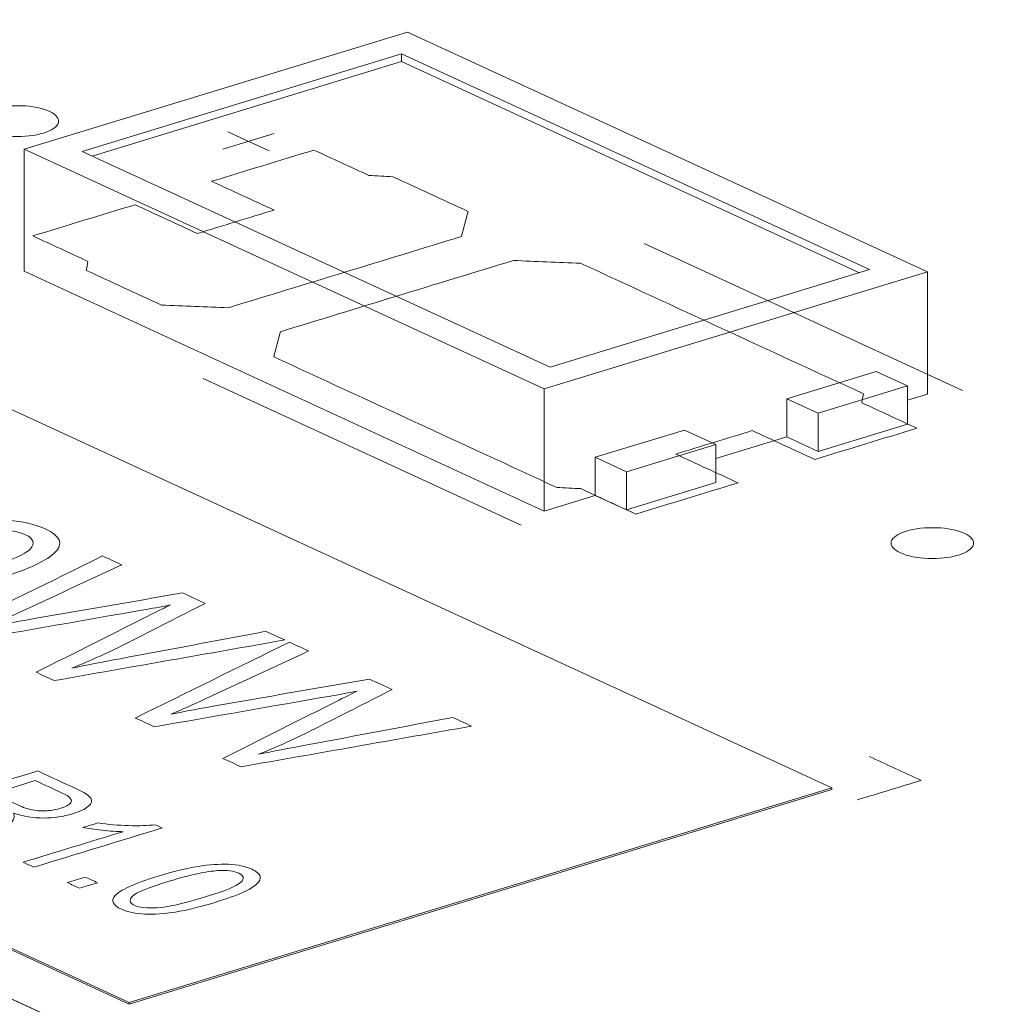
# Model space of a CAD drawing. Header units: inches. Extents: x 513 to 854, y 267 to 501.
# Tile 15 of 214: x 594.65 to 600.58, y 331.3 to 337.28. Entities that reach past the tile are written whole.
import ezdxf

# ---------------------------------------------------------------- set-up
doc = ezdxf.new("R2010")
doc.units = ezdxf.units.IN
doc.header["$MEASUREMENT"] = 0
doc.layers.add('1', color=7, linetype='Continuous')

# ---------------------------------------------------------------- blocks, each defined once
blk = doc.blocks.new('block 2409')
at = {"layer": '1', "color": 155, "lineweight": 18, "true_color": 0x4c7299}
blk.add_lwpolyline([(599.5765, 332.6189), (575.5901, 343.6836)], dxfattribs=at)
blk = doc.blocks.new('block 2595')
at = {"layer": '1', "color": 155, "lineweight": 18, "true_color": 0x4c7299}
blk.add_lwpolyline([(599.5765, 332.6189), (595.3106, 331.3156)], dxfattribs=at)
blk = doc.blocks.new('block 2596')
at = {"layer": '1', "color": 155, "lineweight": 18, "true_color": 0x4c7299}
blk.add_lwpolyline([(571.3243, 342.3803), (595.3106, 331.3156)], dxfattribs=at)
blk = doc.blocks.new('block 2841')
at = {"layer": '1', "color": 155, "lineweight": 18, "true_color": 0x4c7299}
blk.add_lwpolyline([(594.674, 336.4969), (597.8301, 335.041)], dxfattribs=at)
blk = doc.blocks.new('block 2842')
at = {"layer": '1', "color": 155, "lineweight": 18, "true_color": 0x4c7299}
blk.add_lwpolyline([(600.1569, 335.752), (597.0008, 337.2078)], dxfattribs=at)
blk = doc.blocks.new('block 2843')
at = {"layer": '1', "color": 155, "lineweight": 18, "true_color": 0x4c7299}
blk.add_lwpolyline([(597.8301, 335.041), (600.1569, 335.752)], dxfattribs=at)
blk = doc.blocks.new('block 2844')
at = {"layer": '1', "color": 155, "lineweight": 18, "true_color": 0x4c7299}
blk.add_lwpolyline([(596.9647, 337.0758), (599.8052, 335.7655)], dxfattribs=at)
blk = doc.blocks.new('block 2845')
at = {"layer": '1', "color": 155, "lineweight": 18, "true_color": 0x4c7299}
blk.add_lwpolyline([(597.8662, 335.1731), (595.0257, 336.4834)], dxfattribs=at)
blk = doc.blocks.new('block 2846')
at = {"layer": '1', "color": 155, "lineweight": 18, "true_color": 0x4c7299}
blk.add_lwpolyline([(599.8052, 335.7655), (597.8662, 335.1731)], dxfattribs=at)
blk = doc.blocks.new('block 2847')
at = {"layer": '1', "color": 155, "lineweight": 18, "true_color": 0x4c7299}
blk.add_lwpolyline([(595.0257, 336.4834), (596.9647, 337.0758)], dxfattribs=at)
blk = doc.blocks.new('block 2848')
at = {"layer": '1', "color": 155, "lineweight": 18, "true_color": 0x4c7299}
blk.add_lwpolyline([(598.3297, 334.5387), (598.1403, 334.6261)], dxfattribs=at)
blk = doc.blocks.new('block 2849')
at = {"layer": '1', "color": 155, "lineweight": 18, "true_color": 0x4c7299}
blk.add_lwpolyline([(599.4931, 334.8942), (600.036, 335.06)], dxfattribs=at)
blk = doc.blocks.new('block 2850')
at = {"layer": '1', "color": 155, "lineweight": 18, "true_color": 0x4c7299}
blk.add_lwpolyline([(599.3037, 334.9815), (599.4931, 334.8942)], dxfattribs=at)
blk = doc.blocks.new('block 2851')
at = {"layer": '1', "color": 155, "lineweight": 18, "true_color": 0x4c7299}
blk.add_lwpolyline([(600.036, 335.06), (599.8466, 335.1474)], dxfattribs=at)
blk = doc.blocks.new('block 2852')
at = {"layer": '1', "color": 155, "lineweight": 18, "true_color": 0x4c7299}
blk.add_lwpolyline([(597.0008, 337.2078), (594.674, 336.4969)], dxfattribs=at)
blk = doc.blocks.new('block 2853')
at = {"layer": '1', "color": 155, "lineweight": 18, "true_color": 0x4c7299}
blk.add_lwpolyline([(598.8726, 334.7046), (598.3297, 334.5387)], dxfattribs=at)
blk = doc.blocks.new('block 2854')
at = {"layer": '1', "color": 155, "lineweight": 18, "true_color": 0x4c7299}
blk.add_lwpolyline([(598.6832, 334.7919), (598.8726, 334.7046)], dxfattribs=at)
blk = doc.blocks.new('block 3336')
at = {"layer": '1', "color": 155, "lineweight": 18, "true_color": 0x4c7299}
blk.add_lwpolyline([(599.5765, 332.6096), (595.3106, 331.3063)], dxfattribs=at)
blk = doc.blocks.new('block 3388')
at = {"layer": '1', "color": 155, "lineweight": 18, "true_color": 0x4c7299}
blk.add_lwpolyline([(599.5765, 332.6189), (599.5765, 332.6096)], dxfattribs=at)
blk = doc.blocks.new('block 3399')
at = {"layer": '1', "color": 155, "lineweight": 18, "true_color": 0x4c7299}
blk.add_lwpolyline([(595.3106, 331.3156), (595.3106, 331.3063)], dxfattribs=at)
blk = doc.blocks.new('block 3493')
at = {"layer": '1', "color": 155, "lineweight": 18, "true_color": 0x4c7299}
blk.add_lwpolyline([(571.3243, 342.371), (595.3106, 331.3063)], dxfattribs=at)
blk = doc.blocks.new('block 3673')
at = {"layer": '1', "color": 155, "lineweight": 18, "true_color": 0x4c7299}
blk.add_lwpolyline([(596.9647, 337.0295), (596.9647, 337.0758)], dxfattribs=at)
blk = doc.blocks.new('block 3674')
at = {"layer": '1', "color": 155, "lineweight": 18, "true_color": 0x4c7299}
blk.add_lwpolyline([(594.674, 336.4969), (594.674, 335.7554)], dxfattribs=at)
blk = doc.blocks.new('block 3675')
at = {"layer": '1', "color": 155, "lineweight": 18, "true_color": 0x4c7299}
blk.add_lwpolyline([(600.1569, 335.752), (600.1569, 335.0105)], dxfattribs=at)
blk = doc.blocks.new('block 3676')
at = {"layer": '1', "color": 155, "lineweight": 18, "true_color": 0x4c7299}
blk.add_lwpolyline([(597.8301, 335.041), (597.8301, 334.2996)], dxfattribs=at)
blk = doc.blocks.new('block 3677')
at = {"layer": '1', "color": 155, "lineweight": 18, "true_color": 0x4c7299}
blk.add_lwpolyline([(595.0861, 336.4555), (596.9647, 337.0295)], dxfattribs=at)
blk = doc.blocks.new('block 3678')
at = {"layer": '1', "color": 155, "lineweight": 18, "true_color": 0x4c7299}
blk.add_lwpolyline([(596.9647, 337.0295), (599.7447, 335.747)], dxfattribs=at)
blk = doc.blocks.new('block 3679')
at = {"layer": '1', "color": 155, "lineweight": 18, "true_color": 0x4c7299}
blk.add_lwpolyline([(599.3037, 334.9815), (599.3037, 334.7498)], dxfattribs=at)
blk = doc.blocks.new('block 3680')
at = {"layer": '1', "color": 155, "lineweight": 18, "true_color": 0x4c7299}
blk.add_lwpolyline([(598.1403, 334.6261), (598.1403, 334.3943)], dxfattribs=at)
blk = doc.blocks.new('block 3681')
at = {"layer": '1', "color": 155, "lineweight": 18, "true_color": 0x4c7299}
blk.add_lwpolyline([(599.4931, 334.8942), (599.4931, 334.6624)], dxfattribs=at)
blk = doc.blocks.new('block 3682')
at = {"layer": '1', "color": 155, "lineweight": 18, "true_color": 0x4c7299}
blk.add_lwpolyline([(600.036, 335.06), (600.036, 334.8283)], dxfattribs=at)
blk = doc.blocks.new('block 3683')
at = {"layer": '1', "color": 155, "lineweight": 18, "true_color": 0x4c7299}
blk.add_lwpolyline([(599.8466, 335.1474), (599.3037, 334.9815)], dxfattribs=at)
blk = doc.blocks.new('block 3684')
at = {"layer": '1', "color": 155, "lineweight": 18, "true_color": 0x4c7299}
blk.add_lwpolyline([(598.8726, 334.7046), (598.8726, 334.4729)], dxfattribs=at)
blk = doc.blocks.new('block 3685')
at = {"layer": '1', "color": 155, "lineweight": 18, "true_color": 0x4c7299}
blk.add_lwpolyline([(598.3297, 334.5387), (598.3297, 334.307)], dxfattribs=at)
blk = doc.blocks.new('block 3686')
at = {"layer": '1', "color": 155, "lineweight": 18, "true_color": 0x4c7299}
blk.add_lwpolyline([(598.1403, 334.6261), (598.6832, 334.7919)], dxfattribs=at)
blk = doc.blocks.new('block 3687')
at = {"layer": '1', "color": 155, "lineweight": 18, "true_color": 0x4c7299}
blk.add_lwpolyline([(598.8726, 334.4729), (598.3297, 334.307)], dxfattribs=at)
blk = doc.blocks.new('block 3688')
at = {"layer": '1', "color": 155, "lineweight": 18, "true_color": 0x4c7299}
blk.add_lwpolyline([(599.4931, 334.6624), (600.036, 334.8283)], dxfattribs=at)
blk = doc.blocks.new('block 3689')
at = {"layer": '1', "color": 155, "lineweight": 18, "true_color": 0x4c7299}
blk.add_lwpolyline([(599.3037, 334.7498), (599.4931, 334.6624)], dxfattribs=at)
blk = doc.blocks.new('block 3690')
at = {"layer": '1', "color": 155, "lineweight": 18, "true_color": 0x4c7299}
blk.add_lwpolyline([(598.3297, 334.307), (598.1403, 334.3943)], dxfattribs=at)
blk = doc.blocks.new('block 3691')
at = {"layer": '1', "color": 155, "lineweight": 18, "true_color": 0x4c7299}
blk.add_lwpolyline([(594.674, 335.7554), (597.8301, 334.2996)], dxfattribs=at)
blk = doc.blocks.new('block 3692')
at = {"layer": '1', "color": 155, "lineweight": 18, "true_color": 0x4c7299}
blk.add_lwpolyline([(597.8301, 334.2996), (598.1403, 334.3943)], dxfattribs=at)
blk = doc.blocks.new('block 3693')
at = {"layer": '1', "color": 155, "lineweight": 18, "true_color": 0x4c7299}
blk.add_lwpolyline([(600.036, 334.9735), (600.1569, 335.0105)], dxfattribs=at)
blk = doc.blocks.new('block 3694')
at = {"layer": '1', "color": 155, "lineweight": 18, "true_color": 0x4c7299}
blk.add_lwpolyline([(598.8726, 334.6181), (599.3037, 334.7498)], dxfattribs=at)
blk = doc.blocks.new('block 4159')
at = {"layer": '1', "color": 18, "lineweight": 13, "true_color": 0x4c0000}
blk.add_lwpolyline([(619.7537, 319.7335), (548.3492, 352.6719)], dxfattribs=at)
blk = doc.blocks.new('block 4165')
at = {"layer": '1', "color": 18, "lineweight": 13, "true_color": 0x4c0000}
blk.add_lwpolyline([(619.7537, 319.7335), (548.3492, 352.6719)], dxfattribs=at)
blk = doc.blocks.new('block 4208')
at = {"layer": '1', "color": 18, "lineweight": 13, "true_color": 0x4c0000}
blk.add_lwpolyline([(597.691, 334.214), (595.7592, 335.1051)], dxfattribs=at)
blk = doc.blocks.new('block 4216')
at = {"layer": '1', "color": 18, "lineweight": 13, "true_color": 0x4c0000}
blk.add_lwpolyline([(597.691, 334.214), (595.7592, 335.1051)], dxfattribs=at)
blk = doc.blocks.new('block 4322')
at = {"layer": '1', "color": 18, "lineweight": 13, "true_color": 0x4c0000}
blk.add_lwpolyline([(600.3693, 335.0323), (598.4376, 335.9234)], dxfattribs=at)
blk = doc.blocks.new('block 4323')
at = {"layer": '1', "color": 18, "lineweight": 13, "true_color": 0x4c0000}
blk.add_lwpolyline([(595.9092, 336.6028), (596.1617, 336.4864)], dxfattribs=at)
blk = doc.blocks.new('block 4324')
at = {"layer": '1', "color": 18, "lineweight": 13, "true_color": 0x4c0000}
blk.add_lwpolyline([(595.8802, 336.4976), (596.1904, 336.5924)], dxfattribs=at)
blk = doc.blocks.new('block 4372')
at = {"layer": '1', "color": 18, "lineweight": 13, "true_color": 0x4c0000}
blk.add_lwpolyline([(600.3693, 335.0323), (598.4376, 335.9234)], dxfattribs=at)
blk = doc.blocks.new('block 4381')
at = {"layer": '1', "color": 18, "lineweight": 13, "true_color": 0x4c0000}
blk.add_lwpolyline([(595.8802, 336.4976), (596.1904, 336.5924)], dxfattribs=at)
blk = doc.blocks.new('block 4382')
at = {"layer": '1', "color": 18, "lineweight": 13, "true_color": 0x4c0000}
blk.add_lwpolyline([(595.9092, 336.6028), (596.1617, 336.4864)], dxfattribs=at)
blk = doc.blocks.new('block 6582')
at = {"layer": '1', "color": 155, "lineweight": 18, "true_color": 0x4c7299}
blk.add_lwpolyline([(619.7537, 319.7335), (548.3492, 352.6719)], dxfattribs=at)
blk = doc.blocks.new('block 6623')
at = {"layer": '1', "color": 18, "lineweight": 18, "true_color": 0x4c0000}
blk.add_lwpolyline([(619.7537, 319.7335), (571.28, 342.0941), (559.1615, 347.6842), (553.1023, 350.4793)], dxfattribs=at)
blk = doc.blocks.new('block 6648')
at = {"layer": '1', "color": 18, "lineweight": 18, "true_color": 0x4c0000}
blk.add_lwpolyline([(594.4743, 336.7405), (594.4934, 336.7458), (594.5142, 336.7505), (594.5365, 336.7544), (594.5599, 336.7576), (594.5842, 336.7598), (594.6091, 336.7612), (594.6589, 336.761), (594.6831, 336.7596), (594.7064, 336.7574), (594.7501, 336.7505), (594.771, 336.7458), (594.7909, 336.7403), (594.8094, 336.734), (594.8262, 336.727), (594.841, 336.7194), (594.8537, 336.7113), (594.8641, 336.7029), (594.8721, 336.6942), (594.8778, 336.6855), (594.8812, 336.6767), (594.8823, 336.6677), (594.8811, 336.6585), (594.8775, 336.6493), (594.8714, 336.6402), (594.8628, 336.6313), (594.852, 336.6229), (594.839, 336.6149), (594.8242, 336.6075), (594.8077, 336.6008), (594.7901, 336.5949), (594.771, 336.5896), (594.7502, 336.5849), (594.728, 336.581), (594.7045, 336.5778), (594.6802, 336.5755), (594.6553, 336.5742), (594.6055, 336.5743), (594.5813, 336.5758), (594.5581, 336.578), (594.5143, 336.5849), (594.4934, 336.5896), (594.4735, 336.5951), (594.455, 336.6014), (594.4382, 336.6084), (594.4234, 336.616), (594.4107, 336.6241), (594.4003, 336.6325), (594.3923, 336.6412), (594.3867, 336.6499), (594.3833, 336.6586), (594.3821, 336.6677), (594.3833, 336.6768), (594.387, 336.6861), (594.3931, 336.6952), (594.4016, 336.704), (594.4125, 336.7125), (594.4254, 336.7205), (594.4403, 336.7279), (594.4567, 336.7346), (594.4743, 336.7405)], dxfattribs=at)
blk = doc.blocks.new('block 6649')
at = {"layer": '1', "color": 18, "lineweight": 18, "true_color": 0x4c0000}
blk.add_lwpolyline([(600.0291, 334.1782), (600.0482, 334.1834), (600.0689, 334.1881), (600.0912, 334.1921), (600.1146, 334.1952), (600.139, 334.1975), (600.1638, 334.1988), (600.2136, 334.1987), (600.2378, 334.1973), (600.2611, 334.195), (600.3049, 334.1881), (600.3258, 334.1834), (600.3456, 334.1779), (600.3641, 334.1716), (600.3809, 334.1646), (600.3958, 334.157), (600.4085, 334.1489), (600.4188, 334.1405), (600.4269, 334.1319), (600.4325, 334.1231), (600.4359, 334.1144), (600.437, 334.1054), (600.4359, 334.0962), (600.4322, 334.087), (600.4261, 334.0778), (600.4175, 334.069), (600.4067, 334.0605), (600.3937, 334.0525), (600.3789, 334.0451), (600.3625, 334.0385), (600.3448, 334.0325), (600.3257, 334.0272), (600.305, 334.0226), (600.2827, 334.0186), (600.2593, 334.0155), (600.2349, 334.0132), (600.2101, 334.0118), (600.1603, 334.012), (600.1361, 334.0134), (600.1128, 334.0157), (600.069, 334.0225), (600.0481, 334.0272), (600.0283, 334.0328), (600.0098, 334.0391), (599.993, 334.0461), (599.9781, 334.0537), (599.9654, 334.0617), (599.9551, 334.0702), (599.947, 334.0788), (599.9414, 334.0875), (599.938, 334.0963), (599.9368, 334.1053), (599.938, 334.1145), (599.9417, 334.1237), (599.9478, 334.1328), (599.9563, 334.1417), (599.9672, 334.1502), (599.9802, 334.1582), (599.995, 334.1655), (600.0114, 334.1722), (600.0291, 334.1782)], dxfattribs=at)
blk = doc.blocks.new('block 6650')
at = {"layer": '1', "color": 18, "lineweight": 18, "true_color": 0x4c0000}
blk.add_open_spline([(599.4728, 334.6132), (599.6796, 334.6764), (599.8865, 334.7396), (600.0933, 334.8028), (599.9817, 334.8542), (599.8702, 334.9057), (599.7586, 334.9571), (599.7619, 334.9755), (599.7652, 334.9938), (599.7685, 335.0121), (599.1956, 335.2763), (598.6227, 335.5406), (598.0498, 335.8049), (597.9144, 335.8103), (597.779, 335.8157), (597.6437, 335.8211), (597.172, 335.677), (596.7004, 335.5329), (596.2287, 335.3888), (596.2153, 335.3379), (596.2018, 335.287), (596.1883, 335.2362), (596.7612, 334.9719), (597.3341, 334.7076), (597.9071, 334.4433), (597.9555, 334.4408), (598.0039, 334.4383), (598.0523, 334.4358), (598.1638, 334.3844), (598.2754, 334.3329), (598.3869, 334.2814), (598.5938, 334.3446), (598.8006, 334.4078), (599.0074, 334.471), (598.8812, 334.5292), (598.7549, 334.5875), (598.6287, 334.6457), (598.7838, 334.6931), (598.9389, 334.7405), (599.0941, 334.7879), (599.2203, 334.7297), (599.3466, 334.6714), (599.4728, 334.6132)], degree=3, knots=[0, 0, 0, 0, 1, 1, 1, 2, 2, 2, 3, 3, 3, 4, 4, 4, 5, 5, 5, 6, 6, 6, 7, 7, 7, 8, 8, 8, 9, 9, 9, 10, 10, 10, 11, 11, 11, 12, 12, 12, 13, 13, 13, 14, 14, 14, 14], dxfattribs=at)
blk = doc.blocks.new('block 6651')
at = {"layer": '1', "color": 18, "lineweight": 18, "true_color": 0x4c0000}
blk.add_open_spline([(599.4728, 334.6132), (599.6796, 334.6764), (599.8865, 334.7396), (600.0933, 334.8028), (599.9817, 334.8542), (599.8702, 334.9057), (599.7586, 334.9571), (599.7619, 334.9755), (599.7652, 334.9938), (599.7685, 335.0121), (599.1956, 335.2763), (598.6227, 335.5406), (598.0498, 335.8049), (597.9144, 335.8103), (597.779, 335.8157), (597.6437, 335.8211), (597.172, 335.677), (596.7004, 335.5329), (596.2287, 335.3888), (596.2153, 335.3379), (596.2018, 335.287), (596.1883, 335.2362), (596.7612, 334.9719), (597.3341, 334.7076), (597.9071, 334.4433), (597.9555, 334.4408), (598.0039, 334.4383), (598.0523, 334.4358), (598.1638, 334.3844), (598.2754, 334.3329), (598.3869, 334.2814), (598.5938, 334.3446), (598.8006, 334.4078), (599.0074, 334.471), (598.8812, 334.5292), (598.7549, 334.5875), (598.6287, 334.6457), (598.7838, 334.6931), (598.9389, 334.7405), (599.0941, 334.7879), (599.2203, 334.7297), (599.3466, 334.6714), (599.4728, 334.6132)], degree=3, knots=[0, 0, 0, 0, 1, 1, 1, 2, 2, 2, 3, 3, 3, 4, 4, 4, 5, 5, 5, 6, 6, 6, 7, 7, 7, 8, 8, 8, 9, 9, 9, 10, 10, 10, 11, 11, 11, 12, 12, 12, 13, 13, 13, 14, 14, 14, 14], dxfattribs=at)
blk = doc.blocks.new('block 6652')
at = {"layer": '1', "color": 18, "lineweight": 18, "true_color": 0x4c0000}
blk.add_open_spline([(597.3685, 336.1192), (597.355, 336.0683), (597.3415, 336.0175), (597.3281, 335.9666), (596.8564, 335.8225), (596.3848, 335.6784), (595.9131, 335.5343), (595.7778, 335.5397), (595.6424, 335.5451), (595.507, 335.5504), (595.3549, 335.6206), (595.2028, 335.6908), (595.0507, 335.761), (595.054, 335.7793), (595.0573, 335.7976), (595.0606, 335.8158), (594.949, 335.8673), (594.8375, 335.9188), (594.7259, 335.9703), (594.9327, 336.0334), (595.1395, 336.0966), (595.3464, 336.1598), (595.4726, 336.1016), (595.5989, 336.0434), (595.7251, 335.9851), (595.8802, 336.0325), (596.0353, 336.0799), (596.1905, 336.1273), (596.0642, 336.1855), (595.938, 336.2438), (595.8117, 336.302), (596.0186, 336.3652), (596.2254, 336.4284), (596.4322, 336.4916), (596.5438, 336.4401), (596.6554, 336.3887), (596.7669, 336.3372), (596.8153, 336.3347), (596.8637, 336.3322), (596.9121, 336.3297), (597.0642, 336.2595), (597.2164, 336.1893), (597.3685, 336.1192)], degree=3, knots=[0, 0, 0, 0, 1, 1, 1, 2, 2, 2, 3, 3, 3, 4, 4, 4, 5, 5, 5, 6, 6, 6, 7, 7, 7, 8, 8, 8, 9, 9, 9, 10, 10, 10, 11, 11, 11, 12, 12, 12, 13, 13, 13, 14, 14, 14, 14], dxfattribs=at)
blk = doc.blocks.new('block 6653')
at = {"layer": '1', "color": 18, "lineweight": 18, "true_color": 0x4c0000}
blk.add_open_spline([(597.3685, 336.1192), (597.355, 336.0683), (597.3415, 336.0175), (597.3281, 335.9666), (596.8564, 335.8225), (596.3848, 335.6784), (595.9131, 335.5343), (595.7778, 335.5397), (595.6424, 335.5451), (595.507, 335.5504), (595.3549, 335.6206), (595.2028, 335.6908), (595.0507, 335.761), (595.054, 335.7793), (595.0573, 335.7976), (595.0606, 335.8158), (594.949, 335.8673), (594.8375, 335.9188), (594.7259, 335.9703), (594.9327, 336.0334), (595.1395, 336.0966), (595.3464, 336.1598), (595.4726, 336.1016), (595.5989, 336.0434), (595.7251, 335.9851), (595.8802, 336.0325), (596.0353, 336.0799), (596.1905, 336.1273), (596.0642, 336.1855), (595.938, 336.2438), (595.8117, 336.302), (596.0186, 336.3652), (596.2254, 336.4284), (596.4322, 336.4916), (596.5438, 336.4401), (596.6554, 336.3887), (596.7669, 336.3372), (596.8153, 336.3347), (596.8637, 336.3322), (596.9121, 336.3297), (597.0642, 336.2595), (597.2164, 336.1893), (597.3685, 336.1192)], degree=3, knots=[0, 0, 0, 0, 1, 1, 1, 2, 2, 2, 3, 3, 3, 4, 4, 4, 5, 5, 5, 6, 6, 6, 7, 7, 7, 8, 8, 8, 9, 9, 9, 10, 10, 10, 11, 11, 11, 12, 12, 12, 13, 13, 13, 14, 14, 14, 14], dxfattribs=at)
blk = doc.blocks.new('block 6768')
at = {"layer": '1', "color": 18, "lineweight": 13, "true_color": 0x4c0000}
blk.add_lwpolyline([(600.0291, 334.1782), (600.0482, 334.1834), (600.0689, 334.1881), (600.0912, 334.1921), (600.1146, 334.1952), (600.139, 334.1975), (600.1638, 334.1988), (600.2136, 334.1987), (600.2378, 334.1973), (600.2611, 334.195), (600.3049, 334.1881), (600.3258, 334.1834), (600.3456, 334.1779), (600.3641, 334.1716), (600.3809, 334.1646), (600.3958, 334.157), (600.4085, 334.1489), (600.4188, 334.1405), (600.4269, 334.1319), (600.4325, 334.1231), (600.4359, 334.1144), (600.437, 334.1054), (600.4359, 334.0962), (600.4322, 334.087), (600.4261, 334.0778), (600.4175, 334.069), (600.4067, 334.0605), (600.3937, 334.0525), (600.3789, 334.0451), (600.3625, 334.0385), (600.3448, 334.0325), (600.3257, 334.0272), (600.305, 334.0226), (600.2827, 334.0186), (600.2593, 334.0155), (600.2349, 334.0132), (600.2101, 334.0118), (600.1603, 334.012), (600.1361, 334.0134), (600.1128, 334.0157), (600.069, 334.0225), (600.0481, 334.0272), (600.0283, 334.0328), (600.0098, 334.0391), (599.993, 334.0461), (599.9781, 334.0537), (599.9654, 334.0617), (599.9551, 334.0702), (599.947, 334.0788), (599.9414, 334.0875), (599.938, 334.0963), (599.9368, 334.1053), (599.938, 334.1145), (599.9417, 334.1237), (599.9478, 334.1328), (599.9563, 334.1417), (599.9672, 334.1502), (599.9802, 334.1582), (599.995, 334.1655), (600.0114, 334.1722), (600.0291, 334.1782)], dxfattribs=at)
blk = doc.blocks.new('block 6791')
at = {"layer": '1', "color": 18, "lineweight": 13, "true_color": 0x4c0000}
blk.add_lwpolyline([(594.4743, 336.7405), (594.4934, 336.7458), (594.5142, 336.7505), (594.5365, 336.7544), (594.5599, 336.7576), (594.5842, 336.7598), (594.6091, 336.7612), (594.6589, 336.761), (594.6831, 336.7596), (594.7064, 336.7574), (594.7501, 336.7505), (594.771, 336.7458), (594.7909, 336.7403), (594.8094, 336.734), (594.8262, 336.727), (594.841, 336.7194), (594.8537, 336.7113), (594.8641, 336.7029), (594.8721, 336.6942), (594.8778, 336.6855), (594.8812, 336.6767), (594.8823, 336.6677), (594.8811, 336.6585), (594.8775, 336.6493), (594.8714, 336.6402), (594.8628, 336.6313), (594.852, 336.6229), (594.839, 336.6149), (594.8242, 336.6075), (594.8077, 336.6008), (594.7901, 336.5949), (594.771, 336.5896), (594.7502, 336.5849), (594.728, 336.581), (594.7045, 336.5778), (594.6802, 336.5755), (594.6553, 336.5742), (594.6055, 336.5743), (594.5813, 336.5758), (594.5581, 336.578), (594.5143, 336.5849), (594.4934, 336.5896), (594.4735, 336.5951), (594.455, 336.6014), (594.4382, 336.6084), (594.4234, 336.616), (594.4107, 336.6241), (594.4003, 336.6325), (594.3923, 336.6412), (594.3867, 336.6499), (594.3833, 336.6586), (594.3821, 336.6677), (594.3833, 336.6768), (594.387, 336.6861), (594.3931, 336.6952), (594.4016, 336.704), (594.4125, 336.7125), (594.4254, 336.7205), (594.4403, 336.7279), (594.4567, 336.7346), (594.4743, 336.7405)], dxfattribs=at)
blk = doc.blocks.new('block 6798')
at = {"layer": '1', "color": 18, "lineweight": 13, "true_color": 0x4c0000}
blk.add_open_spline([(599.4728, 334.6132), (599.6796, 334.6764), (599.8865, 334.7396), (600.0933, 334.8028), (599.9817, 334.8542), (599.8702, 334.9057), (599.7586, 334.9571), (599.7619, 334.9755), (599.7652, 334.9938), (599.7685, 335.0121), (599.1956, 335.2763), (598.6227, 335.5406), (598.0498, 335.8049), (597.9144, 335.8103), (597.779, 335.8157), (597.6437, 335.8211), (597.172, 335.677), (596.7004, 335.5329), (596.2287, 335.3888), (596.2153, 335.3379), (596.2018, 335.287), (596.1883, 335.2362), (596.7612, 334.9719), (597.3341, 334.7076), (597.9071, 334.4433), (597.9555, 334.4408), (598.0039, 334.4383), (598.0523, 334.4358), (598.1638, 334.3844), (598.2754, 334.3329), (598.3869, 334.2814), (598.5938, 334.3446), (598.8006, 334.4078), (599.0074, 334.471), (598.8812, 334.5292), (598.7549, 334.5875), (598.6287, 334.6457), (598.7838, 334.6931), (598.9389, 334.7405), (599.0941, 334.7879), (599.2203, 334.7297), (599.3466, 334.6714), (599.4728, 334.6132)], degree=3, knots=[0, 0, 0, 0, 1, 1, 1, 2, 2, 2, 3, 3, 3, 4, 4, 4, 5, 5, 5, 6, 6, 6, 7, 7, 7, 8, 8, 8, 9, 9, 9, 10, 10, 10, 11, 11, 11, 12, 12, 12, 13, 13, 13, 14, 14, 14, 14], dxfattribs=at)
blk = doc.blocks.new('block 6838')
at = {"layer": '1', "color": 18, "lineweight": 13, "true_color": 0x4c0000}
blk.add_lwpolyline([(619.7537, 319.7335), (571.28, 342.0941), (559.1615, 347.6842), (553.1023, 350.4793)], dxfattribs=at)
blk = doc.blocks.new('block 6841')
at = {"layer": '1', "color": 18, "lineweight": 13, "true_color": 0x4c0000}
blk.add_open_spline([(597.3685, 336.1192), (597.355, 336.0683), (597.3415, 336.0175), (597.3281, 335.9666), (596.8564, 335.8225), (596.3848, 335.6784), (595.9131, 335.5343), (595.7778, 335.5397), (595.6424, 335.5451), (595.507, 335.5504), (595.3549, 335.6206), (595.2028, 335.6908), (595.0507, 335.761), (595.054, 335.7793), (595.0573, 335.7976), (595.0606, 335.8158), (594.949, 335.8673), (594.8375, 335.9188), (594.7259, 335.9703), (594.9327, 336.0334), (595.1395, 336.0966), (595.3464, 336.1598), (595.4726, 336.1016), (595.5989, 336.0434), (595.7251, 335.9851), (595.8802, 336.0325), (596.0353, 336.0799), (596.1905, 336.1273), (596.0642, 336.1855), (595.938, 336.2438), (595.8117, 336.302), (596.0186, 336.3652), (596.2254, 336.4284), (596.4322, 336.4916), (596.5438, 336.4401), (596.6554, 336.3887), (596.7669, 336.3372), (596.8153, 336.3347), (596.8637, 336.3322), (596.9121, 336.3297), (597.0642, 336.2595), (597.2164, 336.1893), (597.3685, 336.1192)], degree=3, knots=[0, 0, 0, 0, 1, 1, 1, 2, 2, 2, 3, 3, 3, 4, 4, 4, 5, 5, 5, 6, 6, 6, 7, 7, 7, 8, 8, 8, 9, 9, 9, 10, 10, 10, 11, 11, 11, 12, 12, 12, 13, 13, 13, 14, 14, 14, 14], dxfattribs=at)
blk = doc.blocks.new('block 6860')
at = {"layer": '1', "color": 18, "lineweight": 13, "true_color": 0x4c0000}
blk.add_open_spline([(597.3685, 336.1192), (597.355, 336.0683), (597.3415, 336.0175), (597.3281, 335.9666), (596.8564, 335.8225), (596.3848, 335.6784), (595.9131, 335.5343), (595.7778, 335.5397), (595.6424, 335.5451), (595.507, 335.5504), (595.3549, 335.6206), (595.2028, 335.6908), (595.0507, 335.761), (595.054, 335.7793), (595.0573, 335.7976), (595.0606, 335.8158), (594.949, 335.8673), (594.8375, 335.9188), (594.7259, 335.9703), (594.9327, 336.0334), (595.1395, 336.0966), (595.3464, 336.1598), (595.4726, 336.1016), (595.5989, 336.0434), (595.7251, 335.9851), (595.8802, 336.0325), (596.0353, 336.0799), (596.1905, 336.1273), (596.0642, 336.1855), (595.938, 336.2438), (595.8117, 336.302), (596.0186, 336.3652), (596.2254, 336.4284), (596.4322, 336.4916), (596.5438, 336.4401), (596.6554, 336.3887), (596.7669, 336.3372), (596.8153, 336.3347), (596.8637, 336.3322), (596.9121, 336.3297), (597.0642, 336.2595), (597.2164, 336.1893), (597.3685, 336.1192)], degree=3, knots=[0, 0, 0, 0, 1, 1, 1, 2, 2, 2, 3, 3, 3, 4, 4, 4, 5, 5, 5, 6, 6, 6, 7, 7, 7, 8, 8, 8, 9, 9, 9, 10, 10, 10, 11, 11, 11, 12, 12, 12, 13, 13, 13, 14, 14, 14, 14], dxfattribs=at)
blk = doc.blocks.new('block 6897')
at = {"layer": '1', "color": 18, "lineweight": 13, "true_color": 0x4c0000}
blk.add_open_spline([(599.4728, 334.6132), (599.6796, 334.6764), (599.8865, 334.7396), (600.0933, 334.8028), (599.9817, 334.8542), (599.8702, 334.9057), (599.7586, 334.9571), (599.7619, 334.9755), (599.7652, 334.9938), (599.7685, 335.0121), (599.1956, 335.2763), (598.6227, 335.5406), (598.0498, 335.8049), (597.9144, 335.8103), (597.779, 335.8157), (597.6437, 335.8211), (597.172, 335.677), (596.7004, 335.5329), (596.2287, 335.3888), (596.2153, 335.3379), (596.2018, 335.287), (596.1883, 335.2362), (596.7612, 334.9719), (597.3341, 334.7076), (597.9071, 334.4433), (597.9555, 334.4408), (598.0039, 334.4383), (598.0523, 334.4358), (598.1638, 334.3844), (598.2754, 334.3329), (598.3869, 334.2814), (598.5938, 334.3446), (598.8006, 334.4078), (599.0074, 334.471), (598.8812, 334.5292), (598.7549, 334.5875), (598.6287, 334.6457), (598.7838, 334.6931), (598.9389, 334.7405), (599.0941, 334.7879), (599.2203, 334.7297), (599.3466, 334.6714), (599.4728, 334.6132)], degree=3, knots=[0, 0, 0, 0, 1, 1, 1, 2, 2, 2, 3, 3, 3, 4, 4, 4, 5, 5, 5, 6, 6, 6, 7, 7, 7, 8, 8, 8, 9, 9, 9, 10, 10, 10, 11, 11, 11, 12, 12, 12, 13, 13, 13, 14, 14, 14, 14], dxfattribs=at)
blk = doc.blocks.new('block 6988')
at = {"layer": '1', "color": 18, "lineweight": 18, "true_color": 0x4c0000}
blk.add_open_spline([(599.8034, 332.8101), (599.9086, 332.7616), (600.0138, 332.7131), (600.119, 332.6646), (599.9897, 332.6251), (599.8604, 332.5856), (599.7312, 332.5461)], degree=3, knots=[0, 0, 0, 0, 1, 1, 1, 2, 2, 2, 2], dxfattribs=at)
blk = doc.blocks.new('block 7002')
at = {"layer": '1', "color": 18, "lineweight": 13, "true_color": 0x4c0000}
blk.add_open_spline([(599.8034, 332.8101), (599.9086, 332.7616), (600.0138, 332.7131), (600.119, 332.6646), (599.9897, 332.6251), (599.8604, 332.5856), (599.7312, 332.5461)], degree=3, knots=[0, 0, 0, 0, 1, 1, 1, 2, 2, 2, 2], dxfattribs=at)
blk = doc.blocks.new('block 7078')
at = {"layer": '1', "color": 18, "lineweight": 18, "true_color": 0x4c0000}
blk.add_open_spline([(594.7407, 332.663), (594.6552, 332.6369), (594.5696, 332.6107), (594.4841, 332.5846), (594.5343, 332.5614), (594.5846, 332.5383), (594.6348, 332.5151), (594.6667, 332.5004), (594.6966, 332.4903), (594.7243, 332.4849), (594.7522, 332.4795), (594.7813, 332.4779), (594.8121, 332.4802), (594.8428, 332.4823), (594.8707, 332.4872), (594.8957, 332.4949), (594.9324, 332.5061), (594.9534, 332.5195), (594.9589, 332.5351), (594.9644, 332.5507), (594.9475, 332.5676), (594.9083, 332.5857), (594.8524, 332.6115), (594.7965, 332.6372), (594.7407, 332.663)], degree=3, knots=[0, 0, 0, 0, 1, 1, 1, 2, 2, 2, 3, 3, 3, 4, 4, 4, 5, 5, 5, 6, 6, 6, 7, 7, 7, 8, 8, 8, 8], dxfattribs=at)
blk = doc.blocks.new('block 7082')
at = {"layer": '1', "color": 18, "lineweight": 18, "true_color": 0x4c0000}
blk.add_open_spline([(595.8494, 332.1166), (595.7796, 332.1125), (595.681, 332.0911), (595.5538, 332.0522), (595.4265, 332.0133), (595.3519, 331.9827), (595.3302, 331.9605), (595.3083, 331.9381), (595.3124, 331.9201), (595.3422, 331.9064), (595.3721, 331.8926), (595.4182, 331.8875), (595.481, 331.8911), (595.5436, 331.8946), (595.6386, 331.9157), (595.7656, 331.9545), (595.8932, 331.9935), (595.9678, 332.0242), (595.9893, 332.0464), (596.011, 332.0686), (596.0068, 332.0867), (595.9764, 332.1007), (595.9466, 332.1145), (595.9041, 332.1198), (595.8494, 332.1166)], degree=3, knots=[0, 0, 0, 0, 1, 1, 1, 2, 2, 2, 3, 3, 3, 4, 4, 4, 5, 5, 5, 6, 6, 6, 7, 7, 7, 8, 8, 8, 8], dxfattribs=at)
blk = doc.blocks.new('block 7100')
at = {"layer": '1', "color": 18, "lineweight": 18, "true_color": 0x4c0000}
blk.add_open_spline([(595.0095, 332.0099), (594.9848, 332.0213), (594.9601, 332.0327), (594.9354, 332.0441), (594.9716, 332.0552), (595.0078, 332.0662), (595.044, 332.0773), (595.0687, 332.0659), (595.0934, 332.0545), (595.1181, 332.0431), (595.0819, 332.032), (595.0457, 332.021), (595.0095, 332.0099)], degree=3, knots=[0, 0, 0, 0, 1, 1, 1, 2, 2, 2, 3, 3, 3, 4, 4, 4, 4], dxfattribs=at)
blk = doc.blocks.new('block 7101')
at = {"layer": '1', "color": 18, "lineweight": 18, "true_color": 0x4c0000}
blk.add_open_spline([(595.2241, 331.9625), (595.2537, 331.9983), (595.3414, 332.0385), (595.4871, 332.083), (595.5787, 332.111), (595.6589, 332.1306), (595.7277, 332.1418), (595.7963, 332.1529), (595.8588, 332.1572), (595.9145, 332.1548), (595.9704, 332.1524), (596.0174, 332.1422), (596.0559, 332.1245), (596.0843, 332.1113), (596.1009, 332.0973), (596.1055, 332.0823), (596.11, 332.0673), (596.1037, 332.0517), (596.0862, 332.0356), (596.0686, 332.0196), (596.041, 332.0027), (596.0038, 331.9852), (595.9664, 331.9676), (595.9092, 331.9472), (595.8324, 331.9237), (595.7413, 331.8959), (595.6615, 331.8764), (595.5928, 331.8652), (595.5241, 331.8539), (595.4619, 331.8497), (595.406, 331.852), (595.3499, 331.8544), (595.3026, 331.8646), (595.2638, 331.8825), (595.2127, 331.906), (595.1994, 331.9327), (595.2241, 331.9625)], degree=3, knots=[0, 0, 0, 0, 1, 1, 1, 2, 2, 2, 3, 3, 3, 4, 4, 4, 5, 5, 5, 6, 6, 6, 7, 7, 7, 8, 8, 8, 9, 9, 9, 10, 10, 10, 11, 11, 11, 12, 12, 12, 12], dxfattribs=at)
blk = doc.blocks.new('block 7107')
at = {"layer": '1', "color": 18, "lineweight": 18, "true_color": 0x4c0000}
blk.add_open_spline([(595.5113, 332.3757), (595.2517, 332.2964), (594.9921, 332.2171), (594.7325, 332.1377), (594.7108, 332.1477), (594.6891, 332.1577), (594.6675, 332.1677), (594.8697, 332.2295), (595.072, 332.2913), (595.2742, 332.3531), (595.2367, 332.3537), (595.1944, 332.3565), (595.1471, 332.3616), (595.0997, 332.3666), (595.0606, 332.3721), (595.0295, 332.3781), (595.0602, 332.3875), (595.0909, 332.3968), (595.1215, 332.4062), (595.1829, 332.3971), (595.245, 332.3917), (595.3078, 332.39), (595.3706, 332.3883), (595.4245, 332.39), (595.4693, 332.3951), (595.4833, 332.3886), (595.4973, 332.3821), (595.5113, 332.3757)], degree=3, knots=[0, 0, 0, 0, 1, 1, 1, 2, 2, 2, 3, 3, 3, 4, 4, 4, 5, 5, 5, 6, 6, 6, 7, 7, 7, 8, 8, 8, 9, 9, 9, 9], dxfattribs=at)
blk = doc.blocks.new('block 7110')
at = {"layer": '1', "color": 18, "lineweight": 18, "true_color": 0x4c0000}
blk.add_open_spline([(594.0508, 332.4522), (594.0274, 332.463), (594.004, 332.4738), (593.9806, 332.4846), (594.2391, 332.5636), (594.4977, 332.6426), (594.7562, 332.7216), (594.8345, 332.6854), (594.9128, 332.6493), (594.9911, 332.6132), (595.0383, 332.5914), (595.0672, 332.5728), (595.0779, 332.5572), (595.0886, 332.5415), (595.0833, 332.525), (595.063, 332.5075), (595.0426, 332.4899), (595.0105, 332.4746), (594.9679, 332.4616), (594.9129, 332.4448), (594.8544, 332.4362), (594.7923, 332.4359), (594.7304, 332.4356), (594.6687, 332.4456), (594.6078, 332.4659), (594.6133, 332.4534), (594.6144, 332.4429), (594.6114, 332.4346), (594.6042, 332.4168), (594.5893, 332.3973), (594.5663, 332.3763), (594.5273, 332.3405), (594.487, 332.305), (594.4473, 332.2693), (594.418, 332.2828), (594.3886, 332.2964), (594.3593, 332.3099), (594.3897, 332.3371), (594.4201, 332.3643), (594.4505, 332.3915), (594.477, 332.4152), (594.4953, 332.4339), (594.5068, 332.4476), (594.5183, 332.4612), (594.5236, 332.4719), (594.5231, 332.4798), (594.5226, 332.4877), (594.5188, 332.4947), (594.5118, 332.5008), (594.5063, 332.5053), (594.4945, 332.5116), (594.4765, 332.52), (594.4494, 332.5325), (594.4223, 332.545), (594.3952, 332.5575), (594.2804, 332.5224), (594.1656, 332.4873), (594.0508, 332.4522)], degree=3, knots=[0, 0, 0, 0, 1, 1, 1, 2, 2, 2, 3, 3, 3, 4, 4, 4, 5, 5, 5, 6, 6, 6, 7, 7, 7, 8, 8, 8, 9, 9, 9, 10, 10, 10, 11, 11, 11, 12, 12, 12, 13, 13, 13, 14, 14, 14, 15, 15, 15, 16, 16, 16, 17, 17, 17, 18, 18, 18, 19, 19, 19, 19], dxfattribs=at)
blk = doc.blocks.new('block 7115')
at = {"layer": '1', "color": 18, "lineweight": 18, "true_color": 0x4c0000}
blk.add_open_spline([(595.4644, 332.9896), (595.4257, 333.0075), (595.387, 333.0253), (595.3482, 333.0432), (595.66, 333.1968), (595.9717, 333.3504), (596.2835, 333.5039), (596.3223, 333.486), (596.3612, 333.4681), (596.4001, 333.4501), (596.1896, 333.3523), (595.979, 333.2545), (595.7685, 333.1568), (595.7021, 333.1259), (595.6352, 333.0959), (595.5667, 333.0673), (595.7128, 333.095), (595.7973, 333.1111), (595.8203, 333.1151), (596.1367, 333.17), (596.4533, 333.2247), (596.7698, 333.2796), (596.8155, 333.2585), (596.8613, 333.2374), (596.9071, 333.2163), (596.7518, 333.1373), (596.5966, 333.0584), (596.4413, 332.9795), (596.3259, 332.9208), (596.2112, 332.8683), (596.0966, 332.8228), (596.1811, 332.8402), (596.2796, 332.8594), (596.3925, 332.8803), (596.6874, 332.9352), (596.9808, 332.9911), (597.275, 333.0465), (597.3132, 333.0289), (597.3513, 333.0113), (597.3894, 332.9937), (596.923, 332.9115), (596.4566, 332.8293), (595.9901, 332.7471), (595.9535, 332.764), (595.9169, 332.7809), (595.8803, 332.7978), (596.1154, 332.9159), (596.3505, 333.034), (596.5855, 333.1521), (596.6446, 333.1818), (596.6808, 333.1999), (596.6951, 333.2063), (596.6325, 333.1941), (596.5789, 333.1842), (596.5332, 333.1763), (596.1762, 333.1146), (595.8207, 333.0518), (595.4644, 332.9896)], degree=3, knots=[0, 0, 0, 0, 1, 1, 1, 2, 2, 2, 3, 3, 3, 4, 4, 4, 5, 5, 5, 6, 6, 6, 7, 7, 7, 8, 8, 8, 9, 9, 9, 10, 10, 10, 11, 11, 11, 12, 12, 12, 13, 13, 13, 14, 14, 14, 15, 15, 15, 16, 16, 16, 17, 17, 17, 18, 18, 18, 19, 19, 19, 19], dxfattribs=at)
blk = doc.blocks.new('block 7116')
at = {"layer": '1', "color": 18, "lineweight": 18, "true_color": 0x4c0000}
blk.add_open_spline([(594.3303, 333.5128), (594.2916, 333.5306), (594.2528, 333.5485), (594.2141, 333.5664), (594.5258, 333.72), (594.8376, 333.8735), (595.1493, 334.0271), (595.1882, 334.0092), (595.2271, 333.9912), (595.2659, 333.9733), (595.0554, 333.8755), (594.8449, 333.7777), (594.6344, 333.6799), (594.568, 333.6491), (594.501, 333.6191), (594.4326, 333.5904), (594.5787, 333.6182), (594.6632, 333.6342), (594.6862, 333.6382), (595.0026, 333.6931), (595.3191, 333.7479), (595.6356, 333.8028), (595.6814, 333.7817), (595.7272, 333.7605), (595.7729, 333.7394), (595.6177, 333.6605), (595.4624, 333.5816), (595.3072, 333.5026), (595.1917, 333.4439), (595.0771, 333.3915), (594.9625, 333.346), (595.047, 333.3634), (595.1455, 333.3825), (595.2583, 333.4035), (595.5533, 333.4583), (595.8467, 333.5143), (596.1409, 333.5697), (596.179, 333.5521), (596.2171, 333.5345), (596.2553, 333.5169), (595.7889, 333.4347), (595.3224, 333.3525), (594.856, 333.2703), (594.8194, 333.2872), (594.7828, 333.304), (594.7462, 333.3209), (594.9813, 333.439), (595.2163, 333.5572), (595.4514, 333.6753), (595.5104, 333.7049), (595.5466, 333.7231), (595.5609, 333.7295), (595.4983, 333.7173), (595.4447, 333.7073), (595.399, 333.6994), (595.0421, 333.6378), (594.6865, 333.575), (594.3303, 333.5128)], degree=3, knots=[0, 0, 0, 0, 1, 1, 1, 2, 2, 2, 3, 3, 3, 4, 4, 4, 5, 5, 5, 6, 6, 6, 7, 7, 7, 8, 8, 8, 9, 9, 9, 10, 10, 10, 11, 11, 11, 12, 12, 12, 13, 13, 13, 14, 14, 14, 15, 15, 15, 16, 16, 16, 17, 17, 17, 18, 18, 18, 19, 19, 19, 19], dxfattribs=at)
blk = doc.blocks.new('block 7117')
at = {"layer": '1', "color": 18, "lineweight": 18, "true_color": 0x4c0000}
blk.add_open_spline([(593.5387, 333.9553), (593.5788, 334.011), (593.7082, 334.0723), (593.9266, 334.139), (594.0641, 334.181), (594.1852, 334.2101), (594.29, 334.2261), (594.3945, 334.242), (594.4907, 334.2474), (594.5774, 334.2423), (594.6643, 334.2372), (594.7388, 334.2201), (594.8013, 334.1913), (594.8475, 334.17), (594.8755, 334.1475), (594.885, 334.1237), (594.8944, 334.1), (594.8873, 334.0756), (594.8626, 334.0507), (594.838, 334.0258), (594.7981, 333.9999), (594.7432, 333.9732), (594.6881, 333.9464), (594.6027, 333.9154), (594.4875, 333.8803), (594.3509, 333.8385), (594.2305, 333.8096), (594.1259, 333.7935), (594.0211, 333.7774), (593.9254, 333.7721), (593.8384, 333.7771), (593.7512, 333.7821), (593.6762, 333.7992), (593.6132, 333.8283), (593.5303, 333.8665), (593.5053, 333.9089), (593.5387, 333.9553)], degree=3, knots=[0, 0, 0, 0, 1, 1, 1, 2, 2, 2, 3, 3, 3, 4, 4, 4, 5, 5, 5, 6, 6, 6, 7, 7, 7, 8, 8, 8, 9, 9, 9, 10, 10, 10, 11, 11, 11, 12, 12, 12, 12], dxfattribs=at)
blk = doc.blocks.new('block 7118')
at = {"layer": '1', "color": 18, "lineweight": 18, "true_color": 0x4c0000}
blk.add_open_spline([(594.4826, 334.1836), (594.3751, 334.1788), (594.2259, 334.1472), (594.0351, 334.089), (593.844, 334.0306), (593.7335, 333.9841), (593.7034, 333.9496), (593.6731, 333.9149), (593.6824, 333.8865), (593.7308, 333.8642), (593.7794, 333.8418), (593.8517, 333.8326), (593.9484, 333.8368), (594.0447, 333.8411), (594.1886, 333.8721), (594.3791, 333.9303), (594.5704, 333.9888), (594.6811, 334.0354), (594.7109, 334.0698), (594.7408, 334.1043), (594.7314, 334.1329), (594.6821, 334.1557), (594.6337, 334.178), (594.567, 334.1873), (594.4826, 334.1836)], degree=3, knots=[0, 0, 0, 0, 1, 1, 1, 2, 2, 2, 3, 3, 3, 4, 4, 4, 5, 5, 5, 6, 6, 6, 7, 7, 7, 8, 8, 8, 8], dxfattribs=at)

msp = doc.modelspace()

# ---------------------------------------------------------------- block references
at = {"layer": '1'}
for name in ['block 6623', 'block 6838', 'block 4159', 'block 4165', 'block 6582', 'block 2409', 'block 2596', 'block 3493', 'block 2852', 'block 2842', 'block 2847', 'block 2844', 'block 3673', 'block 3677', 'block 3678', 'block 6648', 'block 6791', 'block 4324', 'block 4381', 'block 4323', 'block 4382', 'block 2841', 'block 3674', 'block 6652', 'block 6653', 'block 6841', 'block 6860', 'block 2845', 'block 4322', 'block 4372', 'block 6650', 'block 6651', 'block 6798', 'block 6897', 'block 3691', 'block 2843', 'block 2846', 'block 3675', 'block 3683', 'block 2851', 'block 4208', 'block 4216', 'block 3676', 'block 2849', 'block 3682', 'block 2850', 'block 3679', 'block 3693', 'block 3681', 'block 3686', 'block 2854', 'block 3688', 'block 3694', 'block 3689', 'block 2853', 'block 3684', 'block 2848', 'block 3680', 'block 3685', 'block 3687', 'block 3692', 'block 3690', 'block 7117', 'block 6649', 'block 6768', 'block 7118', 'block 7116', 'block 7115', 'block 6988', 'block 7002', 'block 7110', 'block 7078', 'block 2595', 'block 3336', 'block 3388', 'block 7107', 'block 7101', 'block 7082', 'block 7100', 'block 3399']:
    msp.add_blockref(name, (0, 0), dxfattribs=at)

doc.saveas('drawing.dxf')
